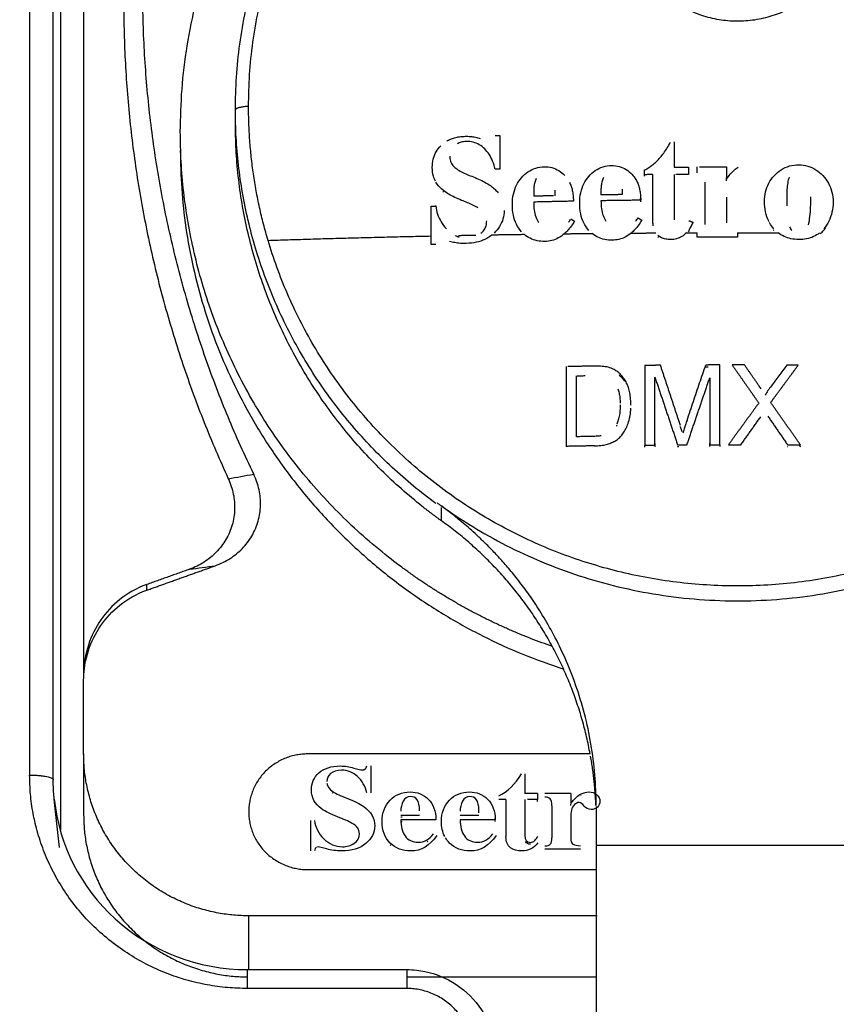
# Model space of a CAD drawing. Header units: millimetres. Extents: x 4946 to 6276, y -4769 to -3439.
# Tile 146 of 195: x 6017 to 6034, y -3769 to -3748. Entities that reach past the tile are written whole.
import ezdxf

# ---------------------------------------------------------------- set-up
doc = ezdxf.new("R2010")
doc.units = ezdxf.units.MM
doc.layers.add('ROXX_NEOmini_FIXTURE', color=7, linetype='Continuous', true_color=0x000000)
doc.dimstyles.get("Standard").update_dxf_attribs({"dimscale": 10, "dimtxt": 2.5, "dimasz": 3, "dimexe": 1, "dimexo": 0.5, "dimgap": 0.8, "dimtad": 1, "dimtoh": 1, "dimdec": 1, "dimzin": 1, "dimdsep": 46, "dimtxsty": 'Standard', "dimblk": 'OPEN90', "dimcen": 2.5, "dimadec": 1, "dimazin": 1, "dimtfac": 1, "dimtdec": 4, "dimtix": 1, "dimtofl": 0, "dimtmove": 1, "dimatfit": 3, "dimldrblk": 'OPEN90', "dimfxl": 1, "dimtolj": 1, "dimtzin": 1, "dimarcsym": 0})

# ---------------------------------------------------------------- blocks, each defined once
blk = doc.blocks.new('*D4')
at = {"layer": 'Defpoints', "color": 0}
for p in [(5752.196, -3663.256), (6119.696, -3663.256), (6119.696, -3885.816)]:
    blk.add_point(p, dxfattribs=at)
at = {"layer": 'ROXX_NEOmini_FIXTURE', "color": 0, "lineweight": -2}
for p, q in [((5752.196, -3669.257), (5752.196, -3888.817)), ((6119.696, -3669.257), (6119.696, -3888.817)), ((5758.197, -3885.816), (6113.695, -3885.816))]:
    blk.add_line(p, q, dxfattribs=at)
at = {"layer": 'ROXX_NEOmini_FIXTURE', "color": 0}
for points in [[(5758.197, -3884.816), (5758.197, -3886.817), (5752.196, -3885.816)], [(6113.695, -3886.817), (6113.695, -3884.816), (6119.696, -3885.816)]]:
    blk.add_solid(points, dxfattribs=at)
at = {"layer": 'ROXX_NEOmini_FIXTURE', "color": 0, "insert": (5935.946, -3878.915), "char_height": 9.0015, "attachment_point": 5}
blk.add_mtext('\\A1;367.5', dxfattribs=at)

msp = doc.modelspace()

# ---------------------------------------------------------------- linework, layer by layer
at = {"layer": 'ROXX_NEOmini_FIXTURE', "color": 18, "lineweight": -3, "true_color": 0x000000}
for points, degree in [([(6017.243, -3738.661), (6017.243, -3751.498), (6017.243, -3764.335)], 2), ([(6017.743, -3764.432), (6017.743, -3751.595), (6017.743, -3738.758)], 2), ([(6017.894, -3740.196), (6017.894, -3752.846), (6017.894, -3765.497)], 2), ([(6018.388, -3742.443), (6018.388, -3752.331), (6018.388, -3762.219)], 2), ([(6026.087, -3750.899), (6026.111, -3750.884), (6026.163, -3750.859), (6026.252, -3750.828), (6026.356, -3750.807), (6026.435, -3750.8), (6026.477, -3750.799)], 3), ([(6026.477, -3750.799), (6026.515, -3750.798), (6026.589, -3750.8), (6026.696, -3750.814), (6026.765, -3750.832), (6026.798, -3750.843)], 3), ([(6025.781, -3751.457), (6025.781, -3751.397), (6025.794, -3751.282), (6025.856, -3751.124), (6025.922, -3751.038), (6025.959, -3750.999)], 3), ([(6026.5, -3750.91), (6026.462, -3750.911), (6026.393, -3750.92), (6026.334, -3750.944), (6026.308, -3750.958)], 3), ([(6026.892, -3751.066), (6026.857, -3751.03), (6026.781, -3750.971), (6026.646, -3750.917), (6026.55, -3750.908), (6026.5, -3750.91)], 3), ([(6030.283, -3751.511), (6030.312, -3751.496), (6030.369, -3751.463), (6030.453, -3751.404), (6030.534, -3751.334), (6030.613, -3751.251), (6030.689, -3751.155), (6030.763, -3751.045), (6030.81, -3750.963), (6030.833, -3750.92)], 3), ([(6026.15, -3751.218), (6026.15, -3751.255), (6026.161, -3751.326), (6026.213, -3751.421), (6026.268, -3751.469), (6026.299, -3751.491)], 3), ([(6027.112, -3751.497), (6027.099, -3751.434), (6027.063, -3751.32), (6026.987, -3751.175), (6026.925, -3751.1), (6026.892, -3751.066)], 3), ([(6029.097, -3751.649), (6029.138, -3751.6), (6029.229, -3751.516), (6029.398, -3751.436), (6029.52, -3751.419), (6029.584, -3751.418)], 3), ([(6029.584, -3751.418), (6029.639, -3751.417), (6029.745, -3751.43), (6029.895, -3751.496), (6029.979, -3751.567), (6030.018, -3751.609)], 3), ([(6033.029, -3751.633), (6033.073, -3751.584), (6033.171, -3751.498), (6033.353, -3751.418), (6033.485, -3751.403), (6033.552, -3751.404)], 3), ([(6033.552, -3751.404), (6033.615, -3751.404), (6033.742, -3751.421), (6033.918, -3751.5), (6034.018, -3751.584), (6034.063, -3751.631)], 3), ([(6026.299, -3751.491), (6026.33, -3751.513), (6026.4, -3751.552), (6026.518, -3751.606), (6026.605, -3751.642), (6026.651, -3751.659)], 3), ([(6027.67, -3751.678), (6027.711, -3751.629), (6027.802, -3751.545), (6027.971, -3751.463), (6028.093, -3751.446), (6028.157, -3751.444)], 3), ([(6028.157, -3751.444), (6028.212, -3751.443), (6028.317, -3751.454), (6028.468, -3751.519), (6028.552, -3751.59), (6028.591, -3751.632)], 3), ([(6030.018, -3751.609), (6030.038, -3751.631), (6030.075, -3751.677), (6030.119, -3751.751), (6030.153, -3751.833), (6030.179, -3751.926), (6030.195, -3752.03), (6030.2, -3752.11), (6030.2, -3752.153)], 3), ([(6032.016, -3751.708), (6032.044, -3751.67), (6032.099, -3751.6), (6032.181, -3751.512), (6032.236, -3751.468), (6032.265, -3751.453)], 3), ([(6032.824, -3752.177), (6032.824, -3752.109), (6032.838, -3751.976), (6032.909, -3751.79), (6032.985, -3751.683), (6033.029, -3751.633)], 3), ([(6034.063, -3751.631), (6034.109, -3751.679), (6034.189, -3751.787), (6034.263, -3751.98), (6034.278, -3752.122), (6034.278, -3752.193)], 3), ([(6026.651, -3751.659), (6026.702, -3751.679), (6026.799, -3751.72), (6026.929, -3751.787), (6027.004, -3751.836), (6027.038, -3751.862)], 3), ([(6027.479, -3752.243), (6027.479, -3752.166), (6027.494, -3752.019), (6027.562, -3751.828), (6027.631, -3751.725), (6027.67, -3751.678)], 3), ([(6027.983, -3751.696), (6027.972, -3751.722), (6027.953, -3751.776), (6027.934, -3751.868), (6027.93, -3751.933), (6027.93, -3751.967)], 3), ([(6028.688, -3751.771), (6028.701, -3751.796), (6028.725, -3751.851), (6028.751, -3751.944), (6028.768, -3752.049), (6028.772, -3752.131), (6028.772, -3752.174)], 3), ([(6028.906, -3752.212), (6028.906, -3752.135), (6028.921, -3751.989), (6028.989, -3751.797), (6029.058, -3751.695), (6029.097, -3751.649)], 3), ([(6029.41, -3751.668), (6029.399, -3751.694), (6029.38, -3751.749), (6029.361, -3751.841), (6029.357, -3751.906), (6029.357, -3751.939)], 3), ([(6033.348, -3751.662), (6033.333, -3751.699), (6033.313, -3751.78), (6033.298, -3751.921), (6033.295, -3752.026), (6033.295, -3752.082)], 3), ([(6026.002, -3751.968), (6026.007, -3751.972), (6026.012, -3751.976), (6026.017, -3751.98)], 3), ([(6026.403, -3752.156), (6026.352, -3752.136), (6026.254, -3752.094), (6026.129, -3752.027), (6026.053, -3751.976), (6026.017, -3751.949)], 3), ([(6027.038, -3751.862), (6027.066, -3751.884), (6027.117, -3751.928), (6027.156, -3751.973), (6027.174, -3751.995)], 3), ([(6026.747, -3752.311), (6026.714, -3752.292), (6026.643, -3752.257), (6026.529, -3752.206), (6026.446, -3752.173), (6026.403, -3752.156)], 3), ([(6027.674, -3752.823), (6027.631, -3752.776), (6027.557, -3752.67), (6027.493, -3752.474), (6027.479, -3752.323), (6027.479, -3752.243)], 3), ([(6027.93, -3752.192), (6027.93, -3752.251), (6027.937, -3752.363), (6027.972, -3752.511), (6028.011, -3752.591), (6028.033, -3752.626)], 3), ([(6029.101, -3752.793), (6029.058, -3752.746), (6028.984, -3752.639), (6028.92, -3752.443), (6028.906, -3752.292), (6028.906, -3752.212)], 3), ([(6029.357, -3752.164), (6029.357, -3752.224), (6029.364, -3752.336), (6029.399, -3752.484), (6029.438, -3752.564), (6029.46, -3752.599)], 3), ([(6030.2, -3752.184), (6030.2, -3752.162), (6030.199, -3752.14), (6030.198, -3752.119)], 3), ([(6033.295, -3752.082), (6033.295, -3752.117), (6033.295, -3752.184), (6033.297, -3752.245), (6033.298, -3752.274)], 3), ([(6033.756, -3752.678), (6033.771, -3752.623), (6033.79, -3752.503), (6033.804, -3752.303), (6033.807, -3752.157), (6033.807, -3752.081)], 3), ([(6034.278, -3752.193), (6034.278, -3752.268), (6034.263, -3752.412), (6034.194, -3752.604), (6034.123, -3752.71), (6034.082, -3752.758)], 3), ([(6025.855, -3752.275), (6025.861, -3752.335), (6025.885, -3752.45), (6025.961, -3752.614), (6026.036, -3752.71), (6026.079, -3752.756)], 3), ([(6027.303, -3752.373), (6027.303, -3752.433), (6027.288, -3752.546), (6027.214, -3752.71), (6027.136, -3752.805), (6027.089, -3752.851)], 3), ([(6026.81, -3752.853), (6026.837, -3752.832), (6026.883, -3752.785), (6026.926, -3752.694), (6026.934, -3752.628), (6026.934, -3752.593)], 3), ([(6028.666, -3752.621), (6028.68, -3752.603), (6028.695, -3752.585), (6028.709, -3752.564)], 3), ([(6030.093, -3752.599), (6030.111, -3752.577), (6030.129, -3752.553), (6030.146, -3752.527)], 3), ([(6030.466, -3752.698), (6030.461, -3752.669), (6030.459, -3752.638), (6030.459, -3752.606)], 3), ([(6031.309, -3752.618), (6031.295, -3752.649), (6031.268, -3752.707), (6031.236, -3752.757), (6031.22, -3752.78)], 3), ([(6033.025, -3752.762), (6032.989, -3752.722), (6032.956, -3752.677), (6032.929, -3752.628)], 3), ([(6027.051, -3752.885), (6027.005, -3752.924), (6026.903, -3752.989), (6026.717, -3753.05), (6026.575, -3753.067), (6026.5, -3753.069)], 3), ([(6028.169, -3753.026), (6028.111, -3753.027), (6028.001, -3753.018), (6027.85, -3752.965), (6027.766, -3752.908), (6027.728, -3752.875)], 3), ([(6028.58, -3752.863), (6028.539, -3752.899), (6028.454, -3752.958), (6028.313, -3753.013), (6028.218, -3753.025), (6028.169, -3753.026)], 3), ([(6029.596, -3753), (6029.54, -3753.001), (6029.434, -3752.992), (6029.288, -3752.942), (6029.206, -3752.888), (6029.168, -3752.857)], 3), ([(6029.996, -3752.85), (6029.956, -3752.883), (6029.873, -3752.938), (6029.737, -3752.988), (6029.644, -3753), (6029.596, -3753)], 3), ([(6031.167, -3752.844), (6031.139, -3752.874), (6031.076, -3752.926), (6030.963, -3752.975), (6030.879, -3752.986), (6030.834, -3752.987)], 3), ([(6031.212, -3752.821), (6031.221, -3752.81), (6031.229, -3752.798), (6031.237, -3752.785)], 3), ([(6033.01, -3752.775), (6033.015, -3752.781), (6033.02, -3752.787), (6033.025, -3752.793)], 3), ([(6033.55, -3752.986), (6033.492, -3752.985), (6033.383, -3752.974), (6033.236, -3752.925), (6033.152, -3752.873), (6033.113, -3752.843)], 3), ([(6033.357, -3752.717), (6033.37, -3752.747), (6033.386, -3752.774), (6033.405, -3752.795)], 3), ([(6033.991, -3752.846), (6033.952, -3752.878), (6033.867, -3752.93), (6033.718, -3752.977), (6033.608, -3752.986), (6033.55, -3752.986)], 3), ([(6034.007, -3752.865), (6034.034, -3752.842), (6034.059, -3752.816), (6034.082, -3752.789)], 3), ([(6034.082, -3752.789), (6034.095, -3752.774), (6034.107, -3752.758), (6034.119, -3752.742)], 3), ([(6026.5, -3753.069), (6026.457, -3753.07), (6026.375, -3753.069), (6026.258, -3753.054), (6026.184, -3753.037), (6026.148, -3753.027)], 3), ([(6026.267, -3752.899), (6026.294, -3752.913), (6026.322, -3752.924), (6026.349, -3752.932)], 3), ([(6030.834, -3752.987), (6030.798, -3752.987), (6030.729, -3752.981), (6030.637, -3752.95), (6030.589, -3752.918), (6030.566, -3752.9)], 3), ([(6030.566, -3752.931), (6030.569, -3752.933), (6030.572, -3752.935), (6030.574, -3752.937)], 3), ([(6029.599, -3755.724), (6029.562, -3755.708), (6029.483, -3755.683), (6029.347, -3755.669), (6029.245, -3755.668), (6029.19, -3755.669)], 3), ([(6031.181, -3756.82), (6031.227, -3756.684), (6031.317, -3756.416), (6031.45, -3756.024), (6031.536, -3755.77), (6031.579, -3755.645)], 3), ([(6033.301, -3755.647), (6033.241, -3755.726), (6033.126, -3755.88), (6032.966, -3756.09), (6032.873, -3756.219), (6032.835, -3756.284)], 3), ([(6029.712, -3756.152), (6029.723, -3756.179), (6029.741, -3756.236), (6029.759, -3756.337), (6029.764, -3756.415), (6029.765, -3756.455)], 3), ([(6032.75, -3756.148), (6032.734, -3756.124), (6032.718, -3756.1), (6032.701, -3756.076)], 3), ([(6029.217, -3757.358), (6029.265, -3757.357), (6029.354, -3757.351), (6029.47, -3757.33), (6029.57, -3757.299), (6029.652, -3757.259), (6029.723, -3757.21), (6029.786, -3757.149), (6029.844, -3757.071), (6029.898, -3756.973), (6029.945, -3756.852), (6029.978, -3756.716), (6029.988, -3756.613), (6029.99, -3756.561)], 3), ([(6031.041, -3756.929), (6031.032, -3756.901), (6031.023, -3756.872), (6031.013, -3756.842)], 3), ([(6031.181, -3756.82), (6031.171, -3756.85), (6031.151, -3756.911), (6031.122, -3756.999), (6031.102, -3757.061), (6031.092, -3757.092)], 3), ([(6029.69, -3756.94), (6029.694, -3756.93), (6029.698, -3756.92), (6029.703, -3756.91)], 3), ([(6029.364, -3757.144), (6029.337, -3757.149), (6029.279, -3757.155), (6029.182, -3757.159), (6029.077, -3757.16), (6028.963, -3757.162), (6028.88, -3757.164), (6028.838, -3757.164)], 3), ([(6021.456, -3758.055), (6021.505, -3758.162), (6021.575, -3758.379), (6021.602, -3758.707), (6021.552, -3759.036), (6021.416, -3759.353), (6021.209, -3759.621), (6020.954, -3759.829), (6020.745, -3759.933), (6020.631, -3759.973)], 3), ([(6021.179, -3759.898), (6021.293, -3759.857), (6021.502, -3759.753), (6021.756, -3759.547), (6021.963, -3759.281), (6022.103, -3758.957), (6022.152, -3758.619), (6022.122, -3758.292), (6022.047, -3758.069), (6021.994, -3757.958)], 3), ([(6021.456, -3758.055), (6021.634, -3758.023), (6021.813, -3757.991), (6021.994, -3757.958)], 3), ([(6029.255, -3764.977), (6029.255, -3764.761), (6029.237, -3764.331), (6029.154, -3763.677), (6029.016, -3763.035), (6028.825, -3762.415), (6028.598, -3761.847), (6028.358, -3761.357), (6028.119, -3760.941), (6027.887, -3760.586), (6027.664, -3760.279), (6027.453, -3760.014), (6027.252, -3759.783), (6027.064, -3759.582), (6026.888, -3759.405), (6026.724, -3759.249), (6026.572, -3759.113), (6026.433, -3758.993), (6026.306, -3758.889), (6026.191, -3758.798), (6026.084, -3758.715), (6025.982, -3758.638), (6025.916, -3758.59), (6025.884, -3758.566)], 3), ([(6025.974, -3758.946), (6025.974, -3758.806), (6025.974, -3758.667)], 2), ([(6019.728, -3760.416), (6020.453, -3760.157), (6021.179, -3759.898)], 2), ([(6020.631, -3759.973), (6020.179, -3760.135), (6019.728, -3760.296)], 2), ([(6020.631, -3759.973), (6020.813, -3759.949), (6020.995, -3759.924), (6021.179, -3759.898)], 3), ([(6019.728, -3760.296), (6019.501, -3760.377), (6019.13, -3760.596), (6018.729, -3761.032), (6018.465, -3761.561), (6018.388, -3761.982), (6018.388, -3762.219)], 3), ([(6019.728, -3760.416), (6019.728, -3760.356), (6019.728, -3760.296)], 2), ([(6018.388, -3762.339), (6018.388, -3762.102), (6018.465, -3761.681), (6018.729, -3761.152), (6019.13, -3760.717), (6019.501, -3760.497), (6019.728, -3760.416)], 3), ([(6018.388, -3763.887), (6018.388, -3763.113), (6018.388, -3762.339)], 2), ([(6018.388, -3763.887), (6018.388, -3764.535), (6018.388, -3765.183)], 2), ([(6029.128, -3763.887), (6026.133, -3763.887), (6023.138, -3763.887)], 2), ([(6023.376, -3764.288), (6023.482, -3764.192), (6023.633, -3764.142), (6023.833, -3764.142)], 3), ([(6023.833, -3764.142), (6023.933, -3764.142), (6024.027, -3764.157), (6024.116, -3764.185)], 3), ([(6024.298, -3764.226), (6024.345, -3764.226), (6024.376, -3764.199), (6024.393, -3764.142)], 3), ([(6024.479, -3764.142), (6024.479, -3764.427), (6024.479, -3764.712)], 2), ([(6023.219, -3764.648), (6023.219, -3764.505), (6023.271, -3764.385), (6023.376, -3764.288)], 3), ([(6023.625, -3764.303), (6023.571, -3764.351), (6023.544, -3764.406), (6023.544, -3764.467)], 3), ([(6023.852, -3764.231), (6023.755, -3764.231), (6023.679, -3764.256), (6023.625, -3764.303)], 3), ([(6024.198, -3764.365), (6024.104, -3764.276), (6023.989, -3764.231), (6023.852, -3764.231)], 3), ([(6024.116, -3764.185), (6024.204, -3764.213), (6024.265, -3764.226), (6024.298, -3764.226)], 3), ([(6027.188, -3764.772), (6027.379, -3764.686), (6027.542, -3764.53), (6027.672, -3764.305)], 3), ([(6027.74, -3764.305), (6027.74, -3764.517), (6027.74, -3764.728)], 2), ([(6023.547, -3764.507), (6023.558, -3764.579), (6023.601, -3764.639), (6023.676, -3764.689)], 3), ([(6024.393, -3764.712), (6024.358, -3764.569), (6024.293, -3764.454), (6024.198, -3764.365)], 3), ([(6023.427, -3765.044), (6023.289, -3764.945), (6023.219, -3764.814), (6023.219, -3764.648)], 3), ([(6023.662, -3764.719), (6023.66, -3764.718), (6023.658, -3764.716), (6023.656, -3764.715)], 3), ([(6023.676, -3764.689), (6023.739, -3764.73), (6023.841, -3764.777), (6023.986, -3764.831)], 3), ([(6024.884, -3764.868), (6024.997, -3764.751), (6025.14, -3764.691), (6025.313, -3764.691)], 3), ([(6025.313, -3764.691), (6025.462, -3764.691), (6025.589, -3764.743), (6025.696, -3764.847)], 3), ([(6026.142, -3764.868), (6026.255, -3764.751), (6026.398, -3764.691), (6026.571, -3764.691)], 3), ([(6026.571, -3764.691), (6026.72, -3764.691), (6026.847, -3764.743), (6026.954, -3764.847)], 3), ([(6028.008, -3764.728), (6027.874, -3764.728), (6027.74, -3764.728)], 2), ([(6028.008, -3764.728), (6028.008, -3764.79), (6028.008, -3764.852)], 2), ([(6028.715, -3764.728), (6028.442, -3764.728), (6028.169, -3764.728)], 2), ([(6028.715, -3764.728), (6028.715, -3764.832), (6028.715, -3764.936)], 2), ([(6028.715, -3764.936), (6028.802, -3764.83), (6028.876, -3764.762), (6028.935, -3764.734)], 3), ([(6028.935, -3764.774), (6028.933, -3764.775), (6028.931, -3764.775), (6028.929, -3764.776)], 3), ([(6028.935, -3764.734), (6028.993, -3764.706), (6029.047, -3764.691), (6029.095, -3764.691)], 3), ([(6029.095, -3764.691), (6029.166, -3764.691), (6029.223, -3764.711), (6029.268, -3764.751)], 3), ([(6029.268, -3764.751), (6029.312, -3764.79), (6029.334, -3764.836), (6029.334, -3764.89)], 3), ([(6017.873, -3765.872), (6017.837, -3765.531), (6017.801, -3765.189), (6017.765, -3764.848)], 3), ([(6023.986, -3764.831), (6024.13, -3764.885), (6024.244, -3764.941), (6024.327, -3765.001)], 3), ([(6024.716, -3765.312), (6024.716, -3765.134), (6024.772, -3764.986), (6024.884, -3764.868)], 3), ([(6025.16, -3764.888), (6025.128, -3764.954), (6025.113, -3765.025), (6025.113, -3765.102)], 3), ([(6025.317, -3764.789), (6025.245, -3764.789), (6025.192, -3764.822), (6025.16, -3764.888)], 3), ([(6025.459, -3764.856), (6025.426, -3764.811), (6025.378, -3764.789), (6025.317, -3764.789)], 3), ([(6025.509, -3765.091), (6025.509, -3764.978), (6025.492, -3764.9), (6025.459, -3764.856)], 3), ([(6025.696, -3764.847), (6025.802, -3764.951), (6025.856, -3765.095), (6025.856, -3765.28)], 3), ([(6025.974, -3765.312), (6025.974, -3765.134), (6026.03, -3764.986), (6026.142, -3764.868)], 3), ([(6026.418, -3764.888), (6026.386, -3764.954), (6026.371, -3765.025), (6026.371, -3765.102)], 3), ([(6026.575, -3764.789), (6026.503, -3764.789), (6026.45, -3764.822), (6026.418, -3764.888)], 3), ([(6026.717, -3764.856), (6026.684, -3764.811), (6026.636, -3764.789), (6026.575, -3764.789)], 3), ([(6026.767, -3765.091), (6026.767, -3764.978), (6026.75, -3764.9), (6026.717, -3764.856)], 3), ([(6026.954, -3764.847), (6027.06, -3764.951), (6027.114, -3765.095), (6027.114, -3765.28)], 3), ([(6027.343, -3764.852), (6027.265, -3764.852), (6027.188, -3764.852)], 2), ([(6027.343, -3764.852), (6027.343, -3765.246), (6027.343, -3765.64)], 2), ([(6027.74, -3764.852), (6027.74, -3765.232), (6027.74, -3765.612)], 2), ([(6028.008, -3764.852), (6027.905, -3764.852), (6027.801, -3764.852)], 2), ([(6028.008, -3764.892), (6028.008, -3764.875), (6028.008, -3764.859)], 2), ([(6028.28, -3764.838), (6028.255, -3764.814), (6028.218, -3764.801), (6028.169, -3764.801)], 3), ([(6028.318, -3764.986), (6028.318, -3764.911), (6028.305, -3764.862), (6028.28, -3764.838)], 3), ([(6028.318, -3764.986), (6028.318, -3765.326), (6028.318, -3765.667)], 2), ([(6028.715, -3764.976), (6028.715, -3764.962), (6028.715, -3764.948)], 2), ([(6028.793, -3764.961), (6028.761, -3764.991), (6028.74, -3765.031), (6028.729, -3765.082)], 3), ([(6028.895, -3764.915), (6028.859, -3764.915), (6028.825, -3764.931), (6028.793, -3764.961)], 3), ([(6028.999, -3764.99), (6028.962, -3764.94), (6028.927, -3764.915), (6028.895, -3764.915)], 3), ([(6029.334, -3764.89), (6029.334, -3764.937), (6029.316, -3764.978), (6029.282, -3765.013)], 3), ([(6023.768, -3765.219), (6023.632, -3765.168), (6023.518, -3765.109), (6023.427, -3765.044)], 3), ([(6024.327, -3765.001), (6024.483, -3765.113), (6024.561, -3765.25), (6024.561, -3765.411)], 3), ([(6025.113, -3765.182), (6025.311, -3765.182), (6025.509, -3765.182)], 2), ([(6026.371, -3765.182), (6026.569, -3765.182), (6026.767, -3765.182)], 2), ([(6026.767, -3765.137), (6026.767, -3765.114), (6026.767, -3765.091)], 2), ([(6028.729, -3765.082), (6028.719, -3765.124), (6028.715, -3765.176), (6028.715, -3765.236)], 3), ([(6029.148, -3765.064), (6029.086, -3765.064), (6029.036, -3765.039), (6028.999, -3764.99)], 3), ([(6029.282, -3765.013), (6029.248, -3765.048), (6029.204, -3765.064), (6029.148, -3765.064)], 3), ([(6029.255, -3764.997), (6029.255, -3765.413), (6029.255, -3765.829)], 2), ([(6023.198, -3765.299), (6023.198, -3765.62), (6023.198, -3765.942)], 2), ([(6023.285, -3765.299), (6023.301, -3765.443), (6023.366, -3765.572), (6023.482, -3765.685)], 3), ([(6024.07, -3765.35), (6024.005, -3765.315), (6023.904, -3765.27), (6023.768, -3765.219)], 3), ([(6024.236, -3765.577), (6024.236, -3765.484), (6024.18, -3765.409), (6024.07, -3765.35)], 3), ([(6024.888, -3765.774), (6024.773, -3765.661), (6024.716, -3765.508), (6024.716, -3765.312)], 3), ([(6025.113, -3765.222), (6025.128, -3765.222), (6025.143, -3765.222)], 2), ([(6025.113, -3765.28), (6025.113, -3765.424), (6025.144, -3765.539), (6025.205, -3765.625)], 3), ([(6025.856, -3765.28), (6025.485, -3765.28), (6025.113, -3765.28)], 2), ([(6025.113, -3765.32), (6025.126, -3765.32), (6025.139, -3765.32)], 2), ([(6026.043, -3765.634), (6025.997, -3765.543), (6025.974, -3765.436), (6025.974, -3765.312)], 3), ([(6027.114, -3765.28), (6026.743, -3765.28), (6026.371, -3765.28)], 2), ([(6026.371, -3765.28), (6026.371, -3765.424), (6026.402, -3765.539), (6026.463, -3765.625)], 3), ([(6027.114, -3765.32), (6027.114, -3765.296), (6027.113, -3765.273), (6027.111, -3765.251)], 3), ([(6028.715, -3765.236), (6028.715, -3765.451), (6028.715, -3765.667)], 2), ([(6024.126, -3765.779), (6024.198, -3765.73), (6024.236, -3765.664), (6024.236, -3765.577)], 3), ([(6024.561, -3765.411), (6024.561, -3765.555), (6024.497, -3765.678), (6024.372, -3765.784)], 3), ([(6025.658, -3765.713), (6025.712, -3765.685), (6025.762, -3765.639), (6025.809, -3765.576)], 3), ([(6026.916, -3765.713), (6026.97, -3765.685), (6027.02, -3765.639), (6027.067, -3765.576)], 3), ([(6027.74, -3765.612), (6027.74, -3765.711), (6027.781, -3765.76), (6027.861, -3765.76)], 3), ([(6023.482, -3765.685), (6023.597, -3765.797), (6023.727, -3765.853), (6023.875, -3765.853)], 3), ([(6024.372, -3765.784), (6024.247, -3765.89), (6024.073, -3765.942), (6023.852, -3765.942)], 3), ([(6023.875, -3765.853), (6023.969, -3765.853), (6024.052, -3765.829), (6024.126, -3765.779)], 3), ([(6025.324, -3765.943), (6025.149, -3765.943), (6025.004, -3765.887), (6024.888, -3765.774)], 3), ([(6024.888, -3765.814), (6024.892, -3765.818), (6024.896, -3765.822), (6024.9, -3765.826)], 3), ([(6025.205, -3765.625), (6025.266, -3765.713), (6025.358, -3765.756), (6025.48, -3765.756)], 3), ([(6025.877, -3765.617), (6025.727, -3765.834), (6025.544, -3765.943), (6025.324, -3765.943)], 3), ([(6025.48, -3765.756), (6025.544, -3765.756), (6025.603, -3765.743), (6025.658, -3765.713)], 3), ([(6025.687, -3765.736), (6025.681, -3765.74), (6025.675, -3765.744), (6025.669, -3765.747)], 3), ([(6026.146, -3765.774), (6026.112, -3765.741), (6026.083, -3765.704), (6026.06, -3765.664)], 3), ([(6026.582, -3765.943), (6026.407, -3765.943), (6026.261, -3765.887), (6026.146, -3765.774)], 3), ([(6026.463, -3765.625), (6026.524, -3765.713), (6026.616, -3765.756), (6026.738, -3765.756)], 3), ([(6027.135, -3765.617), (6026.985, -3765.834), (6026.802, -3765.943), (6026.582, -3765.943)], 3), ([(6026.738, -3765.756), (6026.802, -3765.756), (6026.861, -3765.743), (6026.916, -3765.713)], 3), ([(6027.437, -3765.873), (6027.374, -3765.826), (6027.343, -3765.749), (6027.343, -3765.64)], 3), ([(6028.02, -3765.773), (6027.933, -3765.887), (6027.818, -3765.943), (6027.674, -3765.943)], 3), ([(6027.861, -3765.8), (6027.812, -3765.8), (6027.777, -3765.781), (6027.758, -3765.744)], 3), ([(6027.861, -3765.76), (6027.897, -3765.76), (6027.928, -3765.748), (6027.953, -3765.722)], 3), ([(6027.953, -3765.722), (6027.978, -3765.696), (6027.999, -3765.665), (6028.017, -3765.63)], 3), ([(6028.169, -3765.833), (6028.222, -3765.833), (6028.26, -3765.821), (6028.283, -3765.796)], 3), ([(6028.283, -3765.796), (6028.305, -3765.771), (6028.318, -3765.729), (6028.318, -3765.667)], 3), ([(6028.715, -3765.667), (6028.715, -3765.736), (6028.732, -3765.781), (6028.768, -3765.8)], 3), ([(6028.768, -3765.8), (6028.802, -3765.818), (6028.855, -3765.829), (6028.926, -3765.833)], 3), ([(6023.328, -3765.865), (6023.304, -3765.877), (6023.29, -3765.903), (6023.285, -3765.942)], 3), ([(6023.362, -3765.858), (6023.358, -3765.858), (6023.353, -3765.858), (6023.349, -3765.859)], 3), ([(6023.543, -3765.9), (6023.448, -3765.873), (6023.387, -3765.858), (6023.362, -3765.858)], 3), ([(6023.852, -3765.942), (6023.741, -3765.942), (6023.637, -3765.927), (6023.543, -3765.9)], 3), ([(6027.674, -3765.943), (6027.579, -3765.943), (6027.5, -3765.92), (6027.437, -3765.873)], 3), ([(6028.926, -3765.906), (6028.548, -3765.906), (6028.169, -3765.906)], 2), ([(6035.255, -3765.829), (6032.255, -3765.829), (6029.255, -3765.829)], 2), ([(6023.138, -3766.337), (6026.203, -3766.337), (6029.268, -3766.337)], 2), ([(6021.888, -3768.449), (6021.888, -3767.883), (6021.888, -3767.317)], 2), ([(6029.275, -3767.317), (6025.582, -3767.317), (6021.888, -3767.317)], 2), ([(6021.858, -3768.457), (6023.548, -3768.457), (6025.238, -3768.457)], 2), ([(6025.238, -3768.613), (6027.252, -3768.613), (6029.265, -3768.613)], 2), ([(6025.238, -3768.857), (6023.548, -3768.857), (6021.858, -3768.857)], 2)]:
    msp.add_open_spline(points, degree=degree, dxfattribs=at)
for points, weights in [([(6020.438, -3750.7), (6020.438, -3741.494), (6029.595, -3739.431)], [1, 0.782322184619, 1]), ([(6021.994, -3757.958), (6019.64, -3753.072), (6019.64, -3747.669)], [1, 0.975788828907, 1]), ([(6019.238, -3747.968), (6019.238, -3753.246), (6021.456, -3758.055)], [1, 0.977575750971, 1]), ([(6021.885, -3750.165), (6021.605, -3750.181), (6021.605, -3750.239)], [1, 0.799185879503, 1]), ([(6022.298, -3753.004), (6021.885, -3751.613), (6021.885, -3750.165)], [1, 0.989998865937, 1]), ([(6025.855, -3758.581), (6021.605, -3755.45), (6021.605, -3750.239)], [0.996748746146, 0.893227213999, 1]), ([(6025.567, -3758.64), (6021.605, -3755.507), (6021.605, -3750.518)], [1, 0.902206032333, 1]), ([(6027.112, -3750.78), (6027.161, -3750.779), (6027.21, -3750.778)], [1, 0.999999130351, 1]), ([(6027.21, -3750.778), (6027.21, -3751.135), (6027.21, -3751.494)], [1, 0.999951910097, 1]), ([(6030.91, -3750.919), (6030.91, -3751.185), (6030.91, -3751.451)], [1, 0.999973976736, 1]), ([(6020.438, -3751.099), (6020.438, -3759.482), (6028.57, -3762.089)], [1, 0.769046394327, 0.902318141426]), ([(6027.21, -3751.494), (6027.161, -3751.495), (6027.112, -3751.497)], [1, 0.99999912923, 1]), ([(6030.283, -3751.612), (6030.283, -3751.561), (6030.283, -3751.511)], [1, 0.999999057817, 1]), ([(6030.459, -3751.61), (6030.371, -3751.611), (6030.283, -3751.612)], [1, 0.999997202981, 1]), ([(6030.283, -3751.643), (6030.283, -3751.632), (6030.283, -3751.621)], [1, 0.999999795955, 0.999999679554]), ([(6030.459, -3752.606), (6030.459, -3752.107), (6030.459, -3751.61)], [1, 0.999909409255, 1]), ([(6030.91, -3751.451), (6031.062, -3751.45), (6031.214, -3751.449)], [1, 0.999991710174, 1]), ([(6030.91, -3751.606), (6030.91, -3752.085), (6030.91, -3752.566)], [1, 0.999915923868, 1]), ([(6031.214, -3751.605), (6031.077, -3751.605), (6030.941, -3751.606)], [1, 0.999992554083, 0.999998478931]), ([(6031.214, -3751.449), (6031.214, -3751.527), (6031.214, -3751.605)], [1, 0.999997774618, 1]), ([(6031.397, -3751.54), (6031.397, -3751.494), (6031.397, -3751.448)], [1, 0.999999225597, 1]), ([(6031.397, -3751.571), (6031.397, -3751.55), (6031.397, -3751.529)], [1, 0.999999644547, 0.999999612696]), ([(6031.443, -3751.448), (6031.729, -3751.446), (6032.016, -3751.446)], [0.999995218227, 0.999968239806, 1]), ([(6032.016, -3751.446), (6032.016, -3751.577), (6032.016, -3751.708)], [1, 0.999993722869, 1]), ([(6031.565, -3752.633), (6031.565, -3752.201), (6031.565, -3751.771)], [1, 0.999932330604, 1]), ([(6032.016, -3751.739), (6032.016, -3751.709), (6032.016, -3751.679)], [1, 0.99999854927, 0.999997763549]), ([(6027.93, -3751.967), (6027.93, -3752.018), (6027.93, -3752.068)], [1, 0.999999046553, 1]), ([(6028.379, -3751.943), (6028.379, -3752.001), (6028.379, -3752.058)], [1, 0.999998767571, 1]), ([(6029.357, -3751.939), (6029.357, -3751.99), (6029.357, -3752.041)], [1, 0.999999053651, 1]), ([(6029.806, -3752.034), (6029.581, -3752.037), (6029.357, -3752.041)], [1, 0.999981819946, 1]), ([(6029.806, -3751.919), (6029.806, -3751.976), (6029.806, -3752.034)], [1, 0.999998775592, 1]), ([(6028.35, -3752.059), (6028.14, -3752.063), (6027.93, -3752.068)], [0.999997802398, 0.999982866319, 1]), ([(6028.772, -3752.174), (6028.351, -3752.182), (6027.93, -3752.192)], [1, 0.999935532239, 1]), ([(6030.2, -3752.153), (6029.778, -3752.158), (6029.357, -3752.164)], [1, 0.999935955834, 1]), ([(6032.016, -3752.086), (6032.016, -3752.358), (6032.016, -3752.632)], [1, 0.999972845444, 1]), ([(6025.758, -3752.279), (6025.806, -3752.277), (6025.855, -3752.275)], [1, 0.999999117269, 1]), ([(6025.758, -3752.91), (6025.758, -3752.594), (6025.758, -3752.279)], [1, 0.999962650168, 1]), ([(6028.719, -3752.549), (6028.758, -3752.574), (6028.796, -3752.599)], [1, 0.999999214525, 1]), ([(6030.146, -3752.527), (6030.185, -3752.553), (6030.223, -3752.578)], [1, 0.999999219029, 1]), ([(6031.223, -3752.587), (6031.266, -3752.603), (6031.309, -3752.618)], [1, 0.999999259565, 1]), ([(6031.565, -3752.664), (6031.565, -3752.64), (6031.565, -3752.616)], [1, 0.999996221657, 0.99999286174]), ([(6027.051, -3752.885), (6027.389, -3752.88), (6027.728, -3752.875)], [1, 0.999958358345, 1]), ([(6028.58, -3752.863), (6028.874, -3752.86), (6029.168, -3752.857)], [1, 0.999968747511, 1]), ([(6029.996, -3752.85), (6030.257, -3752.848), (6030.518, -3752.846)], [1, 0.999975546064, 1]), ([(6031.167, -3752.844), (6031.281, -3752.843), (6031.395, -3752.843)], [1, 0.999995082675, 1]), ([(6031.397, -3752.936), (6031.397, -3752.89), (6031.395, -3752.843)], [1, 0.999999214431, 1]), ([(6032.255, -3752.842), (6032.684, -3752.842), (6033.113, -3752.843)], [1, 0.999934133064, 1]), ([(6032.255, -3752.842), (6032.255, -3752.888), (6032.255, -3752.934)], [1, 0.999999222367, 1]), ([(6022.298, -3753.004), (6024.009, -3752.947), (6025.758, -3752.91)], [1, 0.998874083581, 1]), ([(6025.758, -3753.094), (6025.758, -3753.002), (6025.758, -3752.91)], [1, 0.999996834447, 1]), ([(6025.855, -3753.09), (6025.806, -3753.092), (6025.758, -3753.094)], [1, 0.999999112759, 1]), ([(6026.334, -3752.898), (6026.519, -3752.895), (6026.703, -3752.891)], [0.999995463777, 0.999985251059, 1]), ([(6032.255, -3752.934), (6031.826, -3752.934), (6031.397, -3752.936)], [1, 0.999933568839, 1]), ([(6028.617, -3755.679), (6028.617, -3756.524), (6028.617, -3757.369)], [1, 0.999744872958, 1]), ([(6029.19, -3755.669), (6028.923, -3755.673), (6028.657, -3755.678)], [1, 0.999972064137, 0.999996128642]), ([(6030.619, -3755.651), (6030.454, -3755.652), (6030.288, -3755.654)], [1, 0.99999001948, 1]), ([(6030.288, -3755.654), (6030.288, -3756.498), (6030.288, -3757.343)], [1, 0.999746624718, 1]), ([(6031.013, -3756.842), (6030.817, -3756.246), (6030.619, -3755.651)], [1, 0.999859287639, 1]), ([(6031.875, -3755.644), (6031.727, -3755.644), (6031.579, -3755.645)], [1, 0.99999205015, 1]), ([(6031.579, -3755.685), (6031.605, -3755.685), (6031.63, -3755.685)], [1, 0.999998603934, 0.999997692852]), ([(6031.875, -3757.333), (6031.875, -3756.488), (6031.875, -3755.644)], [1, 0.999747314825, 1]), ([(6032.137, -3755.644), (6032.421, -3756.047), (6032.704, -3756.451)], [1, 0.999913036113, 1]), ([(6032.255, -3755.644), (6032.196, -3755.644), (6032.137, -3755.644)], [1, 0.999998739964, 1]), ([(6032.399, -3755.644), (6032.327, -3755.644), (6032.255, -3755.644)], [1, 0.99999811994, 1]), ([(6032.701, -3756.076), (6032.55, -3755.86), (6032.399, -3755.644)], [1, 0.999975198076, 1]), ([(6032.956, -3756.439), (6033.248, -3756.043), (6033.54, -3755.648)], [1, 0.999912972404, 1]), ([(6033.54, -3755.648), (6033.42, -3755.647), (6033.301, -3755.647)], [1, 0.999994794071, 1]), ([(6028.838, -3757.164), (6028.838, -3756.519), (6028.838, -3755.873)], [1, 0.999851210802, 1]), ([(6030.5, -3757.341), (6030.5, -3756.621), (6030.5, -3755.902)], [1, 0.999816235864, 1]), ([(6030.5, -3755.902), (6030.742, -3756.619), (6030.981, -3757.337)], [1, 0.999795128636, 1]), ([(6031.18, -3757.336), (6031.42, -3756.627), (6031.663, -3755.919)], [1, 0.999801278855, 1]), ([(6031.663, -3755.919), (6031.663, -3756.626), (6031.663, -3757.334)], [1, 0.999822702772, 1]), ([(6032.704, -3756.451), (6032.382, -3756.891), (6032.061, -3757.333)], [1, 0.999893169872, 1]), ([(6033.586, -3757.338), (6033.272, -3756.888), (6032.956, -3756.439)], [1, 0.999892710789, 1]), ([(6032.325, -3757.333), (6032.534, -3757.037), (6032.743, -3756.743)], [1, 0.999953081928, 1]), ([(6032.895, -3756.729), (6033.104, -3757.032), (6033.313, -3757.336)], [1, 0.999951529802, 1]), ([(6029.217, -3757.358), (6028.917, -3757.363), (6028.617, -3757.369)], [1, 0.999966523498, 1]), ([(6030.288, -3757.343), (6030.394, -3757.342), (6030.5, -3757.341)], [1, 0.999995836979, 1]), ([(6030.288, -3757.384), (6030.288, -3757.369), (6030.288, -3757.353)], [1, 0.999995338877, 0.999990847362]), ([(6030.5, -3757.31), (6030.5, -3757.346), (6030.5, -3757.382)], [0.999982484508, 0.99999078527, 1]), ([(6030.981, -3757.337), (6031.08, -3757.337), (6031.18, -3757.336)], [1, 0.999996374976, 1]), ([(6031.009, -3757.378), (6030.995, -3757.378), (6030.981, -3757.378)], [0.999999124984, 0.999999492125, 1]), ([(6031.663, -3757.374), (6031.663, -3757.338), (6031.663, -3757.301)], [1, 0.999990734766, 0.999982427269]), ([(6031.663, -3757.334), (6031.769, -3757.333), (6031.875, -3757.333)], [1, 0.999995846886, 1]), ([(6031.875, -3757.336), (6031.875, -3757.355), (6031.875, -3757.374)], [0.999988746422, 0.999994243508, 1]), ([(6032.061, -3757.333), (6032.193, -3757.333), (6032.325, -3757.333)], [1, 0.999993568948, 1]), ([(6033.313, -3757.336), (6033.449, -3757.337), (6033.586, -3757.338)], [1, 0.999993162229, 1]), ([(6033.32, -3757.377), (6033.317, -3757.377), (6033.313, -3757.377)], [0.999999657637, 0.999999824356, 1]), ([(6033.566, -3757.351), (6033.576, -3757.365), (6033.586, -3757.378)], [0.999993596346, 0.999996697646, 1]), ([(6025.974, -3758.946), (6025.767, -3758.798), (6025.567, -3758.64)], [1, 0.999710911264, 1]), ([(6025.973, -3758.63), (6032.324, -3763.185), (6038.626, -3758.566)], [0.996578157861, 0.802503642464, 1]), ([(6029.128, -3763.887), (6028.561, -3760.797), (6025.974, -3758.946)], [0.966207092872, 0.912516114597, 1]), ([(6021.888, -3767.317), (6018.388, -3767.317), (6018.388, -3763.887)], [1, 0.707106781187, 1]), ([(6023.138, -3763.887), (6021.888, -3763.887), (6021.888, -3765.112)], [1, 0.707106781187, 1]), ([(6029.249, -3764.977), (6029.229, -3764.453), (6029.138, -3763.937)], [0.991272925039, 0.976953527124, 0.967142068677]), ([(6021.858, -3768.857), (6017.243, -3768.857), (6017.243, -3764.335)], [1, 0.707106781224, 1]), ([(6017.243, -3764.335), (6017.733, -3764.335), (6017.743, -3764.432)], [1, 0.714472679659, 1]), ([(6017.765, -3764.848), (6017.743, -3764.641), (6017.743, -3764.432)], [1, 0.99866976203, 1]), ([(6018.388, -3765.183), (6018.388, -3768.598), (6021.873, -3768.613)], [1, 0.707996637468, 0.998225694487]), ([(6021.888, -3765.112), (6021.888, -3766.337), (6023.138, -3766.337)], [1, 0.707106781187, 1]), ([(6029.255, -3765.829), (6029.255, -3771.706), (6029.255, -3772.902)], [1, 0.707106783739, 1]), ([(6021.858, -3768.457), (6021.858, -3768.457), (6021.858, -3768.857)], [1, 0.774392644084, 1]), ([(6025.238, -3768.457), (6025.238, -3768.457), (6025.238, -3768.857)], [1, 0.774393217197, 1]), ([(6026.623, -3770.214), (6026.623, -3768.857), (6025.238, -3768.857)], [1, 0.707106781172, 1])]:
    msp.add_rational_spline(points, weights, degree=2, dxfattribs=at)
for points, weights, knots in [([(6021.605, -3750.239), (6021.605, -3743.661), (6027.662, -3740.824), (6033.718, -3737.986), (6038.943, -3742.117)], [1, 0.84596176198, 1, 0.84596176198, 1], [-23.959523, -23.959523, -23.959523, -11.979762, -11.979762, 0, 0, 0]), ([(6021.885, -3750.165), (6021.885, -3743.76), (6027.782, -3740.997), (6033.68, -3738.234), (6038.767, -3742.256)], [1, 0.845962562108, 1, 0.845962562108, 1], [-23.329889, -23.329889, -23.329889, -11.664944, -11.664944, 0, 0, 0]), ([(6028.329, -3761.61), (6026.448, -3760.963), (6024.889, -3759.746), (6020.438, -3756.274), (6020.438, -3750.7)], [0.953520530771, 0.962842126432, 1, 0.900797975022, 1], [-14.571719, -14.571719, -14.571719, -10.600947, -10.600947, 0, 0, 0]), ([(6038.767, -3758.073), (6034.445, -3761.491), (6029.147, -3759.86), (6023.849, -3758.229), (6022.298, -3753.004)], [1, 0.881550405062, 1, 0.881550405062, 1], [-20.394362, -20.394362, -20.394362, -10.197181, -10.197181, 0, 0, 0])]:
    msp.add_rational_spline(points, weights, degree=2, knots=knots, dxfattribs=at)
for points, knots in [([(6034.579, -3746.132), (6034.579, -3746.215), (6034.569, -3746.381), (6034.526, -3746.627), (6034.454, -3746.867), (6034.355, -3747.097), (6034.232, -3747.311), (6034.096, -3747.498), (6033.953, -3747.659), (6033.804, -3747.797), (6033.652, -3747.917), (6033.493, -3748.021), (6033.33, -3748.111), (6033.159, -3748.188), (6032.984, -3748.251), (6032.801, -3748.301), (6032.615, -3748.337), (6032.426, -3748.357), (6032.236, -3748.363), (6032.047, -3748.354), (6031.86, -3748.331), (6031.677, -3748.293), (6031.496, -3748.241), (6031.316, -3748.174), (6031.137, -3748.089), (6030.957, -3747.985), (6030.777, -3747.856), (6030.599, -3747.701), (6030.43, -3747.519), (6030.29, -3747.328), (6030.212, -3747.196), (6030.18, -3747.135)], [0, 0, 0, 0, 0.222065, 0.444129, 0.666194, 0.888259, 1.110324, 1.332388, 1.554453, 1.776518, 1.998583, 2.220647, 2.442712, 2.664777, 2.886842, 3.108906, 3.330971, 3.553036, 3.775101, 3.997165, 4.21923, 4.441295, 4.663359, 4.885424, 5.107489, 5.329554, 5.551618, 5.773683, 5.995748, 6.217813, 6.400329, 6.400329, 6.400329, 6.400329]), ([(6025.846, -3751.748), (6025.83, -3751.715), (6025.793, -3751.622), (6025.781, -3751.523), (6025.781, -3751.457)], [-0.3081018, -0.3081018, -0.3081018, -0.3081018, -0.1947464, 0, 0, 0, 0]), ([(6026.017, -3751.949), (6025.966, -3751.909), (6025.91, -3751.854), (6025.868, -3751.786), (6025.859, -3751.772)], [-0.5842391, -0.5842391, -0.5842391, -0.5842391, -0.3894927, -0.3362713, -0.3362713, -0.3362713, -0.3362713]), ([(6032.916, -3752.603), (6032.915, -3752.601), (6032.883, -3752.539), (6032.838, -3752.404), (6032.824, -3752.254), (6032.824, -3752.177)], [0.2076285, 0.2076285, 0.2076285, 0.2076285, 0.2139078, 0.4278156, 0.6417234, 0.6417234, 0.6417234, 0.6417234]), ([(6028.796, -3752.599), (6028.774, -3752.636), (6028.728, -3752.704), (6028.656, -3752.792), (6028.606, -3752.841), (6028.58, -3752.863)], [0, 0, 0, 0, 0.1144701, 0.2289402, 0.3434099, 0.3434099, 0.3434099, 0.3434099]), ([(6030.223, -3752.578), (6030.2, -3752.616), (6030.152, -3752.687), (6030.076, -3752.777), (6030.023, -3752.827), (6029.996, -3752.85)], [0, 0, 0, 0, 0.1189442, 0.2378884, 0.3568323, 0.3568323, 0.3568323, 0.3568323]), ([(6029.992, -3756.493), (6029.992, -3756.463), (6029.989, -3756.382), (6029.976, -3756.265), (6029.949, -3756.148), (6029.912, -3756.048), (6029.865, -3755.959), (6029.809, -3755.882), (6029.747, -3755.817), (6029.676, -3755.763), (6029.625, -3755.736), (6029.599, -3755.724)], [1.2839199, 1.2839199, 1.2839199, 1.2839199, 1.3486025, 1.460986, 1.5733696, 1.6857531, 1.7981367, 1.9105202, 2.0229038, 2.1352873, 2.2476708, 2.2476708, 2.2476708, 2.2476708]), ([(6028.85, -3755.873), (6028.879, -3755.873), (6028.939, -3755.872), (6028.995, -3755.871), (6029.023, -3755.87)], [0.0089043, 0.0089043, 0.0089043, 0.0089043, 0.0710326, 0.1420651, 0.1420651, 0.1420651, 0.1420651]), ([(6029.743, -3755.857), (6029.765, -3755.876), (6029.804, -3755.916), (6029.839, -3755.963), (6029.854, -3755.987)], [-1.9991021, -1.9991021, -1.9991021, -1.9991021, -1.8880409, -1.7951171, -1.7951171, -1.7951171, -1.7951171]), ([(6029.765, -3756.491), (6029.765, -3756.52), (6029.763, -3756.592), (6029.751, -3756.703), (6029.726, -3756.811), (6029.702, -3756.871), (6029.69, -3756.899)], [0.7637917, 0.7637917, 0.7637917, 0.7637917, 0.8292003, 0.9213336, 1.013467, 1.1056004, 1.1056004, 1.1056004, 1.1056004]), ([(6031.032, -3756.943), (6031.035, -3756.952), (6031.048, -3756.99), (6031.059, -3757.026), (6031.068, -3757.053)], [0.0595916, 0.0595916, 0.0595916, 0.0595916, 0.0874511, 0.1749023, 0.1749023, 0.1749023, 0.1749023]), ([(6017.765, -3764.848), (6017.867, -3765.813), (6018.324, -3766.716), (6019.059, -3767.383), (6019.822, -3768.075), (6020.823, -3768.457), (6021.858, -3768.457)], [6.899163, 6.899163, 6.899163, 6.899163, 9.946675, 9.946675, 9.946675, 13.108278, 13.108278, 13.108278, 13.108278]), ([(6025.238, -3768.457), (6025.309, -3768.457), (6025.38, -3768.461), (6025.451, -3768.469), (6025.686, -3768.495), (6025.914, -3768.565), (6026.123, -3768.674), (6026.349, -3768.793), (6026.55, -3768.956), (6026.71, -3769.154), (6026.872, -3769.353), (6026.99, -3769.582), (6027.057, -3769.828), (6027.084, -3769.924), (6027.103, -3770.023), (6027.113, -3770.122)], [2.758329, 2.758329, 2.758329, 2.758329, 2.972236, 2.972236, 2.972236, 3.683489, 3.683489, 3.683489, 4.456601, 4.456601, 4.456601, 5.231781, 5.231781, 5.231781, 5.535209, 5.535209, 5.535209, 5.535209])]:
    msp.add_open_spline(points, degree=3, knots=knots, dxfattribs=at)

# ---------------------------------------------------------------- dimensions: what is measured, and where the dimension line sits
at = {"layer": 'ROXX_NEOmini_FIXTURE', "color": 5, "true_color": 0x0000ff}
dim = msp.add_linear_dim(base=(6119.696, -3885.816), p1=(5752.196, -3663.256), p2=(6119.696, -3663.256), dimstyle='Standard', override={"dimscale": 3.0005, "dimtxt": 3, "dimasz": 2, "dimexe": 1, "dimexo": 2, "dimgap": 0.8, "dimtad": 1, "dimtih": 0, "dimtoh": 0, "dimdec": 1, "dimlfac": 1, "dimzin": 1, "dimtxsty": 'Standard', "dimsah": 0, "dimcen": 2.5, "dimadec": 1, "dimazin": 1, "dimtix": 0, "dimtmove": 0, "dimtzin": 1}, dxfattribs=at)
dim.commit()
dim.dimension.update_dxf_attribs({"geometry": '*D4', "text_midpoint": (5935.946, -3878.915)})

doc.saveas('drawing.dxf')
